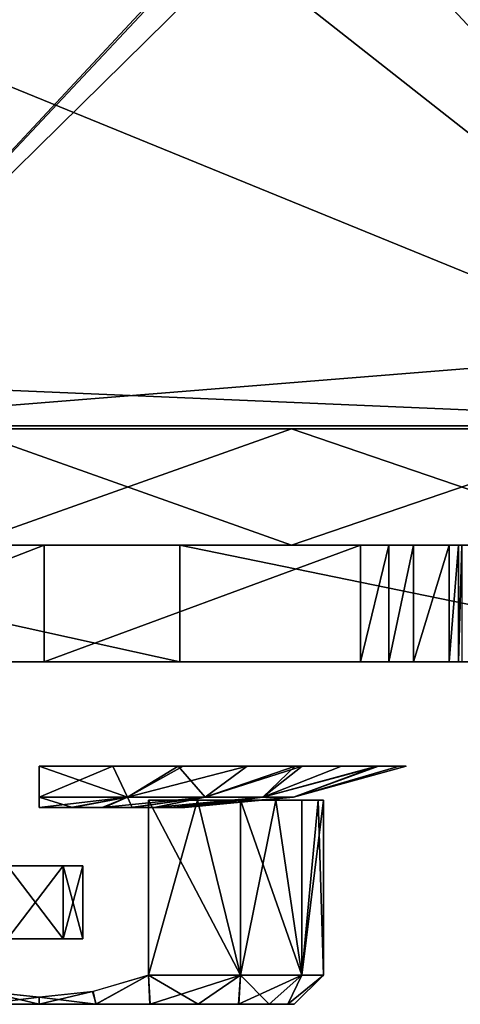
# Model space of a CAD drawing. Header units: millimetres. Extents: x -214 to 214, y -69 to 583.
# Tile 6 of 93: x -45 to -30, y -60 to -26. Entities that reach past the tile are written whole.
import ezdxf

# ---------------------------------------------------------------- set-up
doc = ezdxf.new("R2010")
doc.units = ezdxf.units.MM
doc.header["$LTSCALE"] = 62.021132
for name, color, linetype in [('11', 7, 'CONTINUOUS'), ('12', 7, 'CONTINUOUS'), ('643', 7, 'CONTINUOUS'), ('644', 7, 'CONTINUOUS'), ('654', 7, 'CONTINUOUS'), ('656', 7, 'CONTINUOUS'), ('66', 7, 'CONTINUOUS'), ('67', 7, 'CONTINUOUS'), ('679', 7, 'CONTINUOUS'), ('68', 7, 'CONTINUOUS'), ('732', 7, 'CONTINUOUS'), ('733', 7, 'CONTINUOUS'), ('734', 7, 'CONTINUOUS'), ('735', 7, 'CONTINUOUS'), ('736', 7, 'CONTINUOUS'), ('737', 7, 'CONTINUOUS'), ('738', 7, 'CONTINUOUS'), ('744', 7, 'CONTINUOUS'), ('745', 7, 'CONTINUOUS'), ('746', 7, 'CONTINUOUS')]:
    doc.layers.add(name, color=color, linetype=linetype)

msp = doc.modelspace()

# ---------------------------------------------------------------- linework, layer by layer
at = {"layer": '11', "color": 7, "linetype": 'Continuous'}
for points in [[(-17, 0.3, -82.75), (-17, 0, -82.75), (-54.25, -39.7, -82.75), (-17, 0.3, -82.75)], [(-50.464, -26.03, -82.75), (-17, 0.3, -82.75), (-54.25, -39.7, -82.75), (-50.464, -26.03, -82.75)], [(-17, 0, -82.75), (-17, -3, -82.75), (-54.25, -39.7, -82.75), (-17, 0, -82.75)], [(-50.464, -13.37, -82.75), (-17, 0.3, -82.75), (-50.464, -26.03, -82.75), (-50.464, -13.37, -82.75)], [(-54.25, -39.7, -82.75), (-17, -3, -82.75), (-17, -36.7, -82.75), (-54.25, -39.7, -82.75)], [(-17, -39.7, -82.75), (-54.25, -39.7, -82.75), (-17, -36.7, -82.75), (-17, -39.7, -82.75)]]:
    msp.add_3dface(points, dxfattribs=at)
at = {"layer": '12', "color": 7, "linetype": 'Continuous'}
for points in [[(-54.25, 0.3, 82.75), (-50.464, -13.37, 82.75), (-17, -39.7, 82.75), (-54.25, 0.3, 82.75)], [(-17, -3, 82.75), (-54.25, 0.3, 82.75), (-17, -36.7, 82.75), (-17, -3, 82.75)], [(-17, -36.7, 82.75), (-54.25, 0.3, 82.75), (-17, -39.7, 82.75), (-17, -36.7, 82.75)], [(-50.464, -13.37, 82.75), (-50.464, -26.03, 82.75), (-17, -39.7, 82.75), (-50.464, -13.37, 82.75)], [(-50.464, -26.03, 82.75), (-54.25, -38.107, 82.75), (-17, -39.7, 82.75), (-50.464, -26.03, 82.75)], [(-54.25, -38.107, 82.75), (-54.25, -39.7, 82.75), (-17, -39.7, 82.75), (-54.25, -38.107, 82.75)]]:
    msp.add_3dface(points, dxfattribs=at)
at = {"layer": '643', "color": 7, "linetype": 'Continuous'}
for points in [[(-54.642, -47.8, -95.467), (-44.331, -47.8, -100.67), (-57.824, -47.8, 93.575), (-54.642, -47.8, -95.467)], [(-57.824, -47.8, 93.575), (-44.331, -47.8, -100.67), (-39.672, -47.8, 102.596), (-57.824, -47.8, 93.575)], [(-44.331, -47.8, -100.67), (-33.478, -47.8, -104.782), (-39.672, -47.8, 102.596), (-44.331, -47.8, -100.67)], [(-30.115, -47.8, -108.486), (-30, -47.8, -109.545), (-39.672, -47.8, 102.596), (-30.115, -47.8, -108.486)], [(-39.672, -47.8, 102.596), (-30, -47.8, -109.545), (-20.172, -47.8, 108.134), (-39.672, -47.8, 102.596)], [(-30.438, -47.8, -107.499), (-30.115, -47.8, -108.486), (-39.672, -47.8, 102.596), (-30.438, -47.8, -107.499)], [(-31.663, -47.8, -105.821), (-30.438, -47.8, -107.499), (-39.672, -47.8, 102.596), (-31.663, -47.8, -105.821)], [(-32.505, -47.8, -105.213), (-31.663, -47.8, -105.821), (-39.672, -47.8, 102.596), (-32.505, -47.8, -105.213)], [(-33.478, -47.8, -104.782), (-32.505, -47.8, -105.213), (-39.672, -47.8, 102.596), (-33.478, -47.8, -104.782)]]:
    msp.add_3dface(points, dxfattribs=at)
at = {"layer": '644', "color": 7, "linetype": 'Continuous'}
for points in [[(-57.824, -43.8, 93.575), (-39.672, -43.8, 102.596), (-54.642, -43.8, -95.467), (-57.824, -43.8, 93.575)], [(-54.642, -43.8, -95.467), (-39.672, -43.8, 102.596), (-44.331, -43.8, -100.67), (-54.642, -43.8, -95.467)], [(-44.331, -43.8, -100.67), (-39.672, -43.8, 102.596), (-33.478, -43.8, -104.782), (-44.331, -43.8, -100.67)], [(-39.672, -43.8, 102.596), (-20.172, -43.8, 108.134), (-33.478, -43.8, -104.782), (-39.672, -43.8, 102.596)], [(-33.478, -43.8, -104.782), (-20.172, -43.8, 108.134), (-32.505, -43.8, -105.213), (-33.478, -43.8, -104.782)], [(-32.505, -43.8, -105.213), (-20.172, -43.8, 108.134), (-31.663, -43.8, -105.821), (-32.505, -43.8, -105.213)], [(-31.663, -43.8, -105.821), (-20.172, -43.8, 108.134), (-30.438, -43.8, -107.499), (-31.663, -43.8, -105.821)], [(-30.438, -43.8, -107.499), (-20.172, -43.8, 108.134), (-30.115, -43.8, -108.486), (-30.438, -43.8, -107.499)], [(-30.115, -43.8, -108.486), (-20.172, -43.8, 108.134), (-30, -43.8, -109.545), (-30.115, -43.8, -108.486)]]:
    msp.add_3dface(points, dxfattribs=at)
at = {"layer": '654', "color": 7, "linetype": 'Continuous'}
for points in [[(-44.331, -47.8, -100.67), (-54.642, -47.8, -95.467), (-44.331, -43.8, -100.67), (-44.331, -47.8, -100.67)], [(-54.642, -47.8, -95.467), (-54.642, -43.8, -95.467), (-44.331, -43.8, -100.67), (-54.642, -47.8, -95.467)], [(-33.478, -47.8, -104.782), (-44.331, -47.8, -100.67), (-33.478, -43.8, -104.782), (-33.478, -47.8, -104.782)], [(-44.331, -47.8, -100.67), (-44.331, -43.8, -100.67), (-33.478, -43.8, -104.782), (-44.331, -47.8, -100.67)]]:
    msp.add_3dface(points, dxfattribs=at)
at = {"layer": '656', "color": 7, "linetype": 'Continuous'}
for points in [[(-57.824, -47.8, 93.575), (-39.672, -47.8, 102.596), (-57.824, -43.8, 93.575), (-57.824, -47.8, 93.575)], [(-39.672, -47.8, 102.596), (-39.672, -43.8, 102.596), (-57.824, -43.8, 93.575), (-39.672, -47.8, 102.596)], [(-39.672, -47.8, 102.596), (-20.172, -47.8, 108.134), (-39.672, -43.8, 102.596), (-39.672, -47.8, 102.596)], [(-20.172, -47.8, 108.134), (-20.172, -43.8, 108.134), (-39.672, -43.8, 102.596), (-20.172, -47.8, 108.134)]]:
    msp.add_3dface(points, dxfattribs=at)
at = {"layer": '66', "color": 7, "linetype": 'Continuous'}
for points in [[(-47.096, -39.8, -97.745), (-35.844, -39.8, -102.408), (-47.079, -43.8, -97.754), (-47.096, -39.8, -97.745)], [(-47.079, -43.8, -97.754), (-35.844, -39.8, -102.408), (-24.169, -43.8, -105.774), (-47.079, -43.8, -97.754)], [(-35.844, -39.8, -102.408), (-24.127, -39.8, -105.783), (-24.169, -43.8, -105.774), (-35.844, -39.8, -102.408)]]:
    msp.add_3dface(points, dxfattribs=at)
at = {"layer": '67', "color": 7, "linetype": 'Continuous'}
for points in [[(-35.843, -43.8, 102.409), (-47.082, -39.8, 97.752), (-47.092, -43.8, 97.747), (-35.843, -43.8, 102.409)], [(-24.165, -39.8, 105.774), (-47.082, -39.8, 97.752), (-35.843, -43.8, 102.409), (-24.165, -39.8, 105.774)], [(-24.131, -43.8, 105.783), (-24.165, -39.8, 105.774), (-35.843, -43.8, 102.409), (-24.131, -43.8, 105.783)]]:
    msp.add_3dface(points, dxfattribs=at)
at = {"layer": '679', "color": 7, "linetype": 'Continuous'}
for points in [[(-32.505, -47.8, -105.213), (-33.478, -47.8, -104.782), (-32.505, -43.8, -105.213), (-32.505, -47.8, -105.213)], [(-33.478, -47.8, -104.782), (-33.478, -43.8, -104.782), (-32.505, -43.8, -105.213), (-33.478, -47.8, -104.782)], [(-31.663, -47.8, -105.821), (-32.505, -47.8, -105.213), (-31.663, -43.8, -105.821), (-31.663, -47.8, -105.821)], [(-32.505, -47.8, -105.213), (-32.505, -43.8, -105.213), (-31.663, -43.8, -105.821), (-32.505, -47.8, -105.213)], [(-30.438, -47.8, -107.499), (-31.663, -47.8, -105.821), (-30.438, -43.8, -107.499), (-30.438, -47.8, -107.499)], [(-31.663, -47.8, -105.821), (-31.663, -43.8, -105.821), (-30.438, -43.8, -107.499), (-31.663, -47.8, -105.821)], [(-30.115, -47.8, -108.486), (-30.438, -47.8, -107.499), (-30.115, -43.8, -108.486), (-30.115, -47.8, -108.486)], [(-30.438, -47.8, -107.499), (-30.438, -43.8, -107.499), (-30.115, -43.8, -108.486), (-30.438, -47.8, -107.499)], [(-30, -47.8, -109.545), (-30.115, -47.8, -108.486), (-30, -43.8, -109.545), (-30, -47.8, -109.545)], [(-30.115, -47.8, -108.486), (-30.115, -43.8, -108.486), (-30, -43.8, -109.545), (-30.115, -47.8, -108.486)]]:
    msp.add_3dface(points, dxfattribs=at)
at = {"layer": '68', "color": 7, "linetype": 'Continuous'}
for points in [[(108.5, -39.8), (107.813, -39.8, -12.187), (-108.5, -39.8), (108.5, -39.8)], [(108.5, -39.8), (-108.5, -39.8), (-107.813, -39.8, 12.187), (108.5, -39.8)], [(107.813, -39.8, -12.187), (-107.816, -39.8, -12.162), (-108.5, -39.8), (107.813, -39.8, -12.187)], [(107.813, -39.8, -12.187), (-105.774, -39.8, -24.162), (-107.816, -39.8, -12.162), (107.813, -39.8, -12.187)], [(108.5, -39.8), (-107.813, -39.8, 12.187), (107.816, -39.8, 12.162), (108.5, -39.8)], [(-107.813, -39.8, 12.187), (-105.763, -39.8, 24.214), (105.774, -39.8, 24.162), (-107.813, -39.8, 12.187)], [(-107.813, -39.8, 12.187), (105.774, -39.8, 24.162), (107.816, -39.8, 12.162), (-107.813, -39.8, 12.187)], [(107.813, -39.8, -12.187), (105.763, -39.8, -24.214), (-105.774, -39.8, -24.162), (107.813, -39.8, -12.187)], [(105.763, -39.8, -24.214), (102.377, -39.8, -35.93), (-105.774, -39.8, -24.162), (105.763, -39.8, -24.214)], [(102.377, -39.8, -35.93), (-97.752, -39.8, -47.084), (-105.774, -39.8, -24.162), (102.377, -39.8, -35.93)], [(-105.763, -39.8, 24.214), (-102.377, -39.8, 35.93), (105.774, -39.8, 24.162), (-105.763, -39.8, 24.214)], [(-102.377, -39.8, 35.93), (-97.71, -39.8, 47.171), (97.752, -39.8, 47.084), (-102.377, -39.8, 35.93)], [(-102.377, -39.8, 35.93), (97.752, -39.8, 47.084), (105.774, -39.8, 24.162), (-102.377, -39.8, 35.93)], [(102.377, -39.8, -35.93), (97.71, -39.8, -47.171), (-97.752, -39.8, -47.084), (102.377, -39.8, -35.93)], [(97.71, -39.8, -47.171), (-84.833, -39.8, -67.643), (-97.752, -39.8, -47.084), (97.71, -39.8, -47.171)], [(-97.71, -39.8, 47.171), (-84.773, -39.8, 67.718), (84.833, -39.8, 67.643), (-97.71, -39.8, 47.171)], [(-97.71, -39.8, 47.171), (84.833, -39.8, 67.643), (97.752, -39.8, 47.084), (-97.71, -39.8, 47.171)], [(97.71, -39.8, -47.171), (84.773, -39.8, -67.718), (-84.833, -39.8, -67.643), (97.71, -39.8, -47.171)], [(84.773, -39.8, -67.718), (-76.72, -39.8, -76.721), (-84.833, -39.8, -67.643), (84.773, -39.8, -67.718)], [(-84.773, -39.8, 67.718), (-67.603, -39.8, 84.864), (76.72, -39.8, 76.721), (-84.773, -39.8, 67.718)], [(-84.773, -39.8, 67.718), (76.72, -39.8, 76.721), (84.833, -39.8, 67.643), (-84.773, -39.8, 67.718)], [(84.773, -39.8, -67.718), (67.603, -39.8, -84.864), (-76.72, -39.8, -76.721), (84.773, -39.8, -67.718)], [(67.603, -39.8, -84.864), (-67.649, -39.8, -84.827), (-76.72, -39.8, -76.721), (67.603, -39.8, -84.864)], [(67.603, -39.8, -84.864), (-47.096, -39.8, -97.745), (-67.649, -39.8, -84.827), (67.603, -39.8, -84.864)], [(-67.603, -39.8, 84.864), (-47.082, -39.8, 97.752), (47.096, -39.8, 97.745), (-67.603, -39.8, 84.864)], [(-67.603, -39.8, 84.864), (47.096, -39.8, 97.745), (67.649, -39.8, 84.827), (-67.603, -39.8, 84.864)], [(-67.603, -39.8, 84.864), (67.649, -39.8, 84.827), (76.72, -39.8, 76.721), (-67.603, -39.8, 84.864)], [(67.603, -39.8, -84.864), (47.082, -39.8, -97.752), (-47.096, -39.8, -97.745), (67.603, -39.8, -84.864)], [(47.082, -39.8, -97.752), (-35.844, -39.8, -102.408), (-47.096, -39.8, -97.745), (47.082, -39.8, -97.752)], [(-47.082, -39.8, 97.752), (-24.165, -39.8, 105.774), (35.844, -39.8, 102.408), (-47.082, -39.8, 97.752)], [(-47.082, -39.8, 97.752), (35.844, -39.8, 102.408), (47.096, -39.8, 97.745), (-47.082, -39.8, 97.752)], [(47.082, -39.8, -97.752), (24.165, -39.8, -105.774), (-35.844, -39.8, -102.408), (47.082, -39.8, -97.752)], [(24.165, -39.8, -105.774), (-24.127, -39.8, -105.783), (-35.844, -39.8, -102.408), (24.165, -39.8, -105.774)]]:
    msp.add_3dface(points, dxfattribs=at)
at = {"layer": '732', "color": 7, "linetype": 'Continuous'}
for points in [[(-40.75, -58.55, 35.5), (-40.75, -52.55, 35.5), (-39.068, -52.55, 36.403), (-40.75, -58.55, 35.5)], [(-37.596, -58.55, 37.615), (-40.75, -58.55, 35.5), (-39.068, -52.55, 36.403), (-37.596, -58.55, 37.615)], [(-40.75, -58.55, 53.5), (-37.596, -58.55, 51.385), (-40.75, -52.55, 53.5), (-40.75, -58.55, 53.5)], [(-40.75, -52.55, 53.5), (-37.596, -58.55, 51.385), (-39.067, -52.55, 52.596), (-40.75, -52.55, 53.5)], [(-37.595, -52.55, 37.616), (-37.596, -58.55, 37.615), (-39.068, -52.55, 36.403), (-37.595, -52.55, 37.616)], [(-39.067, -52.55, 52.596), (-37.596, -58.55, 51.385), (-37.596, -52.55, 51.384), (-39.067, -52.55, 52.596)], [(-35.49, -58.55, 40.775), (-37.596, -58.55, 37.615), (-36.388, -52.55, 39.091), (-35.49, -58.55, 40.775)], [(-36.388, -52.55, 39.091), (-37.596, -58.55, 37.615), (-37.595, -52.55, 37.616), (-36.388, -52.55, 39.091)], [(-37.596, -58.55, 51.385), (-35.49, -58.55, 48.225), (-37.596, -52.55, 51.384), (-37.596, -58.55, 51.385)], [(-37.596, -52.55, 51.384), (-35.49, -58.55, 48.225), (-35.494, -52.55, 48.235), (-37.596, -52.55, 51.384)], [(-35.489, -52.55, 40.777), (-35.49, -58.55, 40.775), (-36.388, -52.55, 39.091), (-35.489, -52.55, 40.777)], [(-35.494, -52.55, 48.235), (-35.49, -58.55, 48.225), (-34.75, -52.55, 44.511), (-35.494, -52.55, 48.235)], [(-34.75, -58.55, 44.5), (-35.49, -58.55, 40.775), (-34.935, -52.55, 42.609), (-34.75, -58.55, 44.5)], [(-34.935, -52.55, 42.609), (-35.49, -58.55, 40.775), (-35.489, -52.55, 40.777), (-34.935, -52.55, 42.609)], [(-35.49, -58.55, 48.225), (-34.75, -58.55, 44.5), (-34.75, -52.55, 44.511), (-35.49, -58.55, 48.225)], [(-34.75, -52.55, 44.511), (-34.75, -58.55, 44.5), (-34.935, -52.55, 42.609), (-34.75, -52.55, 44.511)]]:
    msp.add_3dface(points, dxfattribs=at)
at = {"layer": '733', "color": 7, "linetype": 'Continuous'}
for points in [[(-42.666, -59.115, 35.5), (-40.75, -58.55, 35.5), (-42.544, -59.55, 35.972), (-42.666, -59.115, 35.5)], [(-42.555, -59.55, 53.031), (-40.75, -58.55, 53.5), (-42.646, -59.111, 53.5), (-42.555, -59.55, 53.031)], [(-40.702, -59.55, 52.382), (-40.75, -58.55, 53.5), (-42.555, -59.55, 53.031), (-40.702, -59.55, 52.382)], [(-42.544, -59.55, 35.972), (-40.75, -58.55, 35.5), (-40.689, -59.55, 36.624), (-42.544, -59.55, 35.972)], [(-40.75, -58.55, 35.5), (-37.596, -58.55, 37.615), (-40.689, -59.55, 36.624), (-40.75, -58.55, 35.5)], [(-37.596, -58.55, 51.385), (-40.75, -58.55, 53.5), (-39.048, -59.55, 51.344), (-37.596, -58.55, 51.385)], [(-39.048, -59.55, 51.344), (-40.75, -58.55, 53.5), (-40.702, -59.55, 52.382), (-39.048, -59.55, 51.344)], [(-40.689, -59.55, 36.624), (-37.596, -58.55, 37.615), (-39.041, -59.55, 37.662), (-40.689, -59.55, 36.624)], [(-37.656, -59.55, 49.952), (-37.596, -58.55, 51.385), (-39.048, -59.55, 51.344), (-37.656, -59.55, 49.952)], [(-39.041, -59.55, 37.662), (-37.596, -58.55, 37.615), (-37.657, -59.55, 39.047), (-39.041, -59.55, 37.662)], [(-37.596, -58.55, 37.615), (-35.49, -58.55, 40.775), (-37.657, -59.55, 39.047), (-37.596, -58.55, 37.615)], [(-37.657, -59.55, 39.047), (-35.49, -58.55, 40.775), (-36.616, -59.55, 40.704), (-37.657, -59.55, 39.047)], [(-36.61, -59.55, 48.283), (-37.596, -58.55, 51.385), (-37.656, -59.55, 49.952), (-36.61, -59.55, 48.283)], [(-35.49, -58.55, 48.225), (-37.596, -58.55, 51.385), (-36.61, -59.55, 48.283), (-35.49, -58.55, 48.225)], [(-36.616, -59.55, 40.704), (-35.49, -58.55, 40.775), (-35.971, -59.55, 42.546), (-36.616, -59.55, 40.704)], [(-35.966, -59.55, 46.431), (-35.49, -58.55, 48.225), (-36.61, -59.55, 48.283), (-35.966, -59.55, 46.431)], [(-35.49, -58.55, 40.775), (-34.75, -58.55, 44.5), (-35.971, -59.55, 42.546), (-35.49, -58.55, 40.775)], [(-35.971, -59.55, 42.546), (-34.75, -58.55, 44.5), (-35.75, -59.55, 44.487), (-35.971, -59.55, 42.546)], [(-34.75, -58.55, 44.5), (-35.49, -58.55, 48.225), (-35.966, -59.55, 46.431), (-34.75, -58.55, 44.5)], [(-35.75, -59.55, 44.487), (-34.75, -58.55, 44.5), (-35.966, -59.55, 46.431), (-35.75, -59.55, 44.487)], [(-44.5, -59.3, 53.5), (-42.555, -59.55, 53.031), (-42.646, -59.111, 53.5), (-44.5, -59.3, 53.5)], [(-44.5, -59.3, 35.5), (-42.666, -59.115, 35.5), (-44.5, -59.55, 35.75), (-44.5, -59.3, 35.5)], [(-44.5, -59.55, 35.75), (-42.666, -59.115, 35.5), (-42.544, -59.55, 35.972), (-44.5, -59.55, 35.75)], [(-44.5, -59.55, 53.25), (-42.555, -59.55, 53.031), (-44.5, -59.3, 53.5), (-44.5, -59.55, 53.25)]]:
    msp.add_3dface(points, dxfattribs=at)
at = {"layer": '734', "color": 7, "linetype": 'Continuous'}
for points in [[(-44.5, -59.55, 53.25), (-46.334, -59.115, 53.5), (-46.456, -59.55, 53.028), (-44.5, -59.55, 53.25)], [(-46.354, -59.111, 35.5), (-44.5, -59.3, 35.5), (-46.445, -59.55, 35.969), (-46.354, -59.111, 35.5)], [(-44.5, -59.55, 53.25), (-44.5, -59.3, 53.5), (-46.334, -59.115, 53.5), (-44.5, -59.55, 53.25)], [(-44.5, -59.3, 35.5), (-44.5, -59.55, 35.75), (-46.445, -59.55, 35.969), (-44.5, -59.3, 35.5)]]:
    msp.add_3dface(points, dxfattribs=at)
at = {"layer": '735', "color": 7, "linetype": 'Continuous'}
for points in [[(-44.5, -59.55, 35.75), (-44.5, -59.55, 53.25), (-46.456, -59.55, 53.028), (-44.5, -59.55, 35.75)], [(-44.5, -59.55, 35.75), (-46.456, -59.55, 53.028), (-46.445, -59.55, 35.969), (-44.5, -59.55, 35.75)], [(-44.5, -59.55, 35.75), (-42.544, -59.55, 35.972), (-44.5, -59.55, 53.25), (-44.5, -59.55, 35.75)], [(-42.544, -59.55, 35.972), (-42.555, -59.55, 53.031), (-44.5, -59.55, 53.25), (-42.544, -59.55, 35.972)], [(-42.544, -59.55, 35.972), (-40.702, -59.55, 52.382), (-42.555, -59.55, 53.031), (-42.544, -59.55, 35.972)], [(-42.544, -59.55, 35.972), (-40.689, -59.55, 36.624), (-40.702, -59.55, 52.382), (-42.544, -59.55, 35.972)], [(-40.689, -59.55, 36.624), (-39.048, -59.55, 51.344), (-40.702, -59.55, 52.382), (-40.689, -59.55, 36.624)], [(-40.689, -59.55, 36.624), (-39.041, -59.55, 37.662), (-39.048, -59.55, 51.344), (-40.689, -59.55, 36.624)], [(-39.041, -59.55, 37.662), (-37.657, -59.55, 39.047), (-39.048, -59.55, 51.344), (-39.041, -59.55, 37.662)], [(-37.657, -59.55, 39.047), (-37.656, -59.55, 49.952), (-39.048, -59.55, 51.344), (-37.657, -59.55, 39.047)], [(-37.657, -59.55, 39.047), (-36.616, -59.55, 40.704), (-37.656, -59.55, 49.952), (-37.657, -59.55, 39.047)], [(-36.616, -59.55, 40.704), (-36.61, -59.55, 48.283), (-37.656, -59.55, 49.952), (-36.616, -59.55, 40.704)], [(-36.616, -59.55, 40.704), (-35.971, -59.55, 42.546), (-36.61, -59.55, 48.283), (-36.616, -59.55, 40.704)], [(-35.971, -59.55, 42.546), (-35.966, -59.55, 46.431), (-36.61, -59.55, 48.283), (-35.971, -59.55, 42.546)], [(-35.971, -59.55, 42.546), (-35.75, -59.55, 44.487), (-35.966, -59.55, 46.431), (-35.971, -59.55, 42.546)]]:
    msp.add_3dface(points, dxfattribs=at)
at = {"layer": '736', "color": 7, "linetype": 'Continuous'}
for points in [[(-43, -57.3, 57.994), (-43.673, -57.3, 61.205), (-64.5, -57.3, 58.5), (-43, -57.3, 57.994)], [(-64.5, -57.3, 58.5), (-43.673, -57.3, 61.205), (-64.307, -57.3, 60.456), (-64.5, -57.3, 58.5)], [(-50.309, -57.3, 55), (-43, -57.3, 57.994), (-64.5, -57.3, 58.5), (-50.309, -57.3, 55)], [(-43, -57.3, 31.006), (-46, -57.3, 34), (-64.5, -57.3, 30.5), (-43, -57.3, 31.006)], [(-64.307, -57.3, 28.544), (-43, -57.3, 31.006), (-64.5, -57.3, 30.5), (-64.307, -57.3, 28.544)], [(-64.307, -57.3, 60.456), (-43.673, -57.3, 61.205), (-63.736, -57.3, 62.332), (-64.307, -57.3, 60.456)], [(-43.673, -57.3, 27.795), (-43, -57.3, 31.006), (-64.307, -57.3, 28.544), (-43.673, -57.3, 27.795)], [(-63.736, -57.3, 26.668), (-43.673, -57.3, 27.795), (-64.307, -57.3, 28.544), (-63.736, -57.3, 26.668)], [(-43.673, -57.3, 61.205), (-45.578, -57.3, 63.876), (-63.736, -57.3, 62.332), (-43.673, -57.3, 61.205)], [(-45.578, -57.3, 25.124), (-43.673, -57.3, 27.795), (-63.736, -57.3, 26.668), (-45.578, -57.3, 25.124)], [(-46, -57.3, 55), (-43, -57.3, 57.994), (-50.309, -57.3, 55), (-46, -57.3, 55)], [(-43, -57.3, 51.5), (-43, -57.3, 57.994), (-46, -57.3, 51.5), (-43, -57.3, 51.5)], [(-46, -57.3, 51.5), (-43, -57.3, 57.994), (-46, -57.3, 55), (-46, -57.3, 51.5)], [(-46, -57.3, 37.5), (-46, -57.3, 34), (-43, -57.3, 37.5), (-46, -57.3, 37.5)], [(-43, -57.3, 37.5), (-46, -57.3, 34), (-43, -57.3, 31.006), (-43, -57.3, 37.5)]]:
    msp.add_3dface(points, dxfattribs=at)
at = {"layer": '737', "color": 7, "linetype": 'Continuous'}
for points in [[(-45.578, -57.3, 63.876), (-43.673, -57.3, 61.205), (-45.578, -54.8, 63.876), (-45.578, -57.3, 63.876)], [(-45.578, -54.8, 63.876), (-43.673, -57.3, 61.205), (-43.673, -54.8, 61.205), (-45.578, -54.8, 63.876)], [(-43.673, -57.3, 61.205), (-43, -57.3, 57.994), (-43.673, -54.8, 61.205), (-43.673, -57.3, 61.205)], [(-43, -57.3, 57.994), (-43, -54.8, 57.994), (-43.673, -54.8, 61.205), (-43, -57.3, 57.994)]]:
    msp.add_3dface(points, dxfattribs=at)
at = {"layer": '738', "color": 7, "linetype": 'Continuous'}
for points in [[(-43, -57.3, 57.994), (-43, -57.3, 51.5), (-43, -54.8, 57.994), (-43, -57.3, 57.994)], [(-43, -54.8, 57.994), (-43, -57.3, 51.5), (-43, -54.8, 51.5), (-43, -54.8, 57.994)]]:
    msp.add_3dface(points, dxfattribs=at)
at = {"layer": '744', "color": 7, "linetype": 'Continuous'}
for points in [[(-43.673, -57.3, 27.795), (-45.578, -57.3, 25.124), (-43.673, -54.8, 27.795), (-43.673, -57.3, 27.795)], [(-45.578, -57.3, 25.124), (-45.578, -54.8, 25.124), (-43.673, -54.8, 27.795), (-45.578, -57.3, 25.124)], [(-43, -57.3, 31.006), (-43.673, -57.3, 27.795), (-43, -54.8, 31.006), (-43, -57.3, 31.006)], [(-43, -54.8, 31.006), (-43.673, -57.3, 27.795), (-43.673, -54.8, 27.795), (-43, -54.8, 31.006)]]:
    msp.add_3dface(points, dxfattribs=at)
at = {"layer": '745', "color": 7, "linetype": 'Continuous'}
for points in [[(-43, -57.3, 37.5), (-43, -57.3, 31.006), (-43, -54.8, 37.5), (-43, -57.3, 37.5)], [(-43, -57.3, 31.006), (-43, -54.8, 31.006), (-43, -54.8, 37.5), (-43, -57.3, 31.006)]]:
    msp.add_3dface(points, dxfattribs=at)
at = {"layer": '746', "color": 7, "linetype": 'Continuous'}
for points in [[(-44.5, -52.443, 53.361), (-41.469, -52.443, 52.826), (-44.5, -51.383, 57.09), (-44.5, -52.443, 53.361)], [(-44.5, -51.383, 57.09), (-41.469, -52.443, 52.826), (-39.737, -51.383, 56.154), (-44.5, -51.383, 57.09)], [(-41.469, -52.443, 36.174), (-44.5, -52.443, 35.639), (-41.976, -51.383, 32.166), (-41.469, -52.443, 36.174)], [(-41.976, -51.383, 32.166), (-44.5, -52.443, 35.639), (-44.5, -51.383, 31.91), (-41.976, -51.383, 32.166)], [(-39.555, -51.383, 32.922), (-41.469, -52.443, 36.174), (-41.976, -51.383, 32.166), (-39.555, -51.383, 32.922)], [(-41.469, -52.443, 52.826), (-38.804, -52.443, 51.288), (-39.737, -51.383, 56.154), (-41.469, -52.443, 52.826)], [(-38.804, -52.443, 37.712), (-41.469, -52.443, 36.174), (-37.362, -51.383, 34.129), (-38.804, -52.443, 37.712)], [(-37.362, -51.383, 34.129), (-41.469, -52.443, 36.174), (-39.555, -51.383, 32.922), (-37.362, -51.383, 34.129)], [(-39.737, -51.383, 56.154), (-38.804, -52.443, 51.288), (-35.718, -51.383, 53.522), (-39.737, -51.383, 56.154)], [(-38.804, -52.443, 51.288), (-36.826, -52.443, 48.93), (-35.718, -51.383, 53.522), (-38.804, -52.443, 51.288)], [(-36.826, -52.443, 40.07), (-38.804, -52.443, 37.712), (-35.477, -51.383, 35.72), (-36.826, -52.443, 40.07)], [(-35.477, -51.383, 35.72), (-38.804, -52.443, 37.712), (-37.362, -51.383, 34.129), (-35.477, -51.383, 35.72)], [(-36.826, -52.443, 48.93), (-35.774, -52.443, 46.039), (-32.917, -51.383, 49.435), (-36.826, -52.443, 48.93)], [(-35.718, -51.383, 53.522), (-36.826, -52.443, 48.93), (-34.129, -51.383, 51.638), (-35.718, -51.383, 53.522)], [(-34.129, -51.383, 51.638), (-36.826, -52.443, 48.93), (-32.917, -51.383, 49.435), (-34.129, -51.383, 51.638)], [(-35.774, -52.443, 42.961), (-36.826, -52.443, 40.07), (-32.859, -51.383, 39.704), (-35.774, -52.443, 42.961)], [(-32.859, -51.383, 39.704), (-36.826, -52.443, 40.07), (-35.477, -51.383, 35.72), (-32.859, -51.383, 39.704)], [(-35.774, -52.443, 46.039), (-35.774, -52.443, 42.961), (-31.91, -51.383, 44.46), (-35.774, -52.443, 46.039)], [(-32.917, -51.383, 49.435), (-35.774, -52.443, 46.039), (-32.156, -51.383, 46.978), (-32.917, -51.383, 49.435)], [(-32.156, -51.383, 46.978), (-35.774, -52.443, 46.039), (-31.91, -51.383, 44.46), (-32.156, -51.383, 46.978)], [(-31.91, -51.383, 44.46), (-35.774, -52.443, 42.961), (-32.859, -51.383, 39.704), (-31.91, -51.383, 44.46)], [(-44.5, -52.443, 53.361), (-44.5, -52.8, 49.5), (-43.36, -52.8, 49.368), (-44.5, -52.443, 53.361)], [(-41.469, -52.443, 52.826), (-44.5, -52.443, 53.361), (-43.36, -52.8, 49.368), (-41.469, -52.443, 52.826)], [(-44.5, -52.443, 35.639), (-41.469, -52.443, 36.174), (-44.5, -52.8, 39.5), (-44.5, -52.443, 35.639)], [(-44.5, -52.8, 39.5), (-41.469, -52.443, 36.174), (-43.413, -52.8, 39.62), (-44.5, -52.8, 39.5)], [(-43.413, -52.8, 39.62), (-41.469, -52.443, 36.174), (-42.332, -52.8, 39.994), (-43.413, -52.8, 39.62)], [(-42.267, -52.8, 48.974), (-41.469, -52.443, 52.826), (-43.36, -52.8, 49.368), (-42.267, -52.8, 48.974)], [(-41.469, -52.443, 36.174), (-38.804, -52.443, 37.712), (-42.332, -52.8, 39.994), (-41.469, -52.443, 36.174)], [(-42.332, -52.8, 39.994), (-38.804, -52.443, 37.712), (-41.352, -52.8, 40.616), (-42.332, -52.8, 39.994)], [(-41.308, -52.8, 48.348), (-41.469, -52.443, 52.826), (-42.267, -52.8, 48.974), (-41.308, -52.8, 48.348)], [(-38.804, -52.443, 51.288), (-41.469, -52.443, 52.826), (-41.308, -52.8, 48.348), (-38.804, -52.443, 51.288)], [(-41.352, -52.8, 40.616), (-38.804, -52.443, 37.712), (-40.559, -52.8, 41.423), (-41.352, -52.8, 40.616)], [(-40.543, -52.8, 47.557), (-38.804, -52.443, 51.288), (-41.308, -52.8, 48.348), (-40.543, -52.8, 47.557)], [(-38.804, -52.443, 37.712), (-36.826, -52.443, 40.07), (-40.559, -52.8, 41.423), (-38.804, -52.443, 37.712)], [(-40.559, -52.8, 41.423), (-36.826, -52.443, 40.07), (-39.977, -52.8, 42.369), (-40.559, -52.8, 41.423)], [(-36.826, -52.443, 48.93), (-38.804, -52.443, 51.288), (-40.543, -52.8, 47.557), (-36.826, -52.443, 48.93)], [(-39.98, -52.8, 46.638), (-36.826, -52.443, 48.93), (-40.543, -52.8, 47.557), (-39.98, -52.8, 46.638)], [(-39.626, -52.8, 45.617), (-36.826, -52.443, 48.93), (-39.98, -52.8, 46.638), (-39.626, -52.8, 45.617)], [(-36.826, -52.443, 40.07), (-35.774, -52.443, 42.961), (-39.977, -52.8, 42.369), (-36.826, -52.443, 40.07)], [(-39.977, -52.8, 42.369), (-35.774, -52.443, 42.961), (-39.619, -52.8, 43.416), (-39.977, -52.8, 42.369)], [(-35.774, -52.443, 46.039), (-36.826, -52.443, 48.93), (-39.626, -52.8, 45.617), (-35.774, -52.443, 46.039)], [(-39.5, -52.8, 44.52), (-35.774, -52.443, 46.039), (-39.626, -52.8, 45.617), (-39.5, -52.8, 44.52)], [(-39.619, -52.8, 43.416), (-35.774, -52.443, 42.961), (-39.5, -52.8, 44.52), (-39.619, -52.8, 43.416)], [(-35.774, -52.443, 42.961), (-35.774, -52.443, 46.039), (-39.5, -52.8, 44.52), (-35.774, -52.443, 42.961)]]:
    msp.add_3dface(points, dxfattribs=at)

doc.saveas('drawing.dxf')
